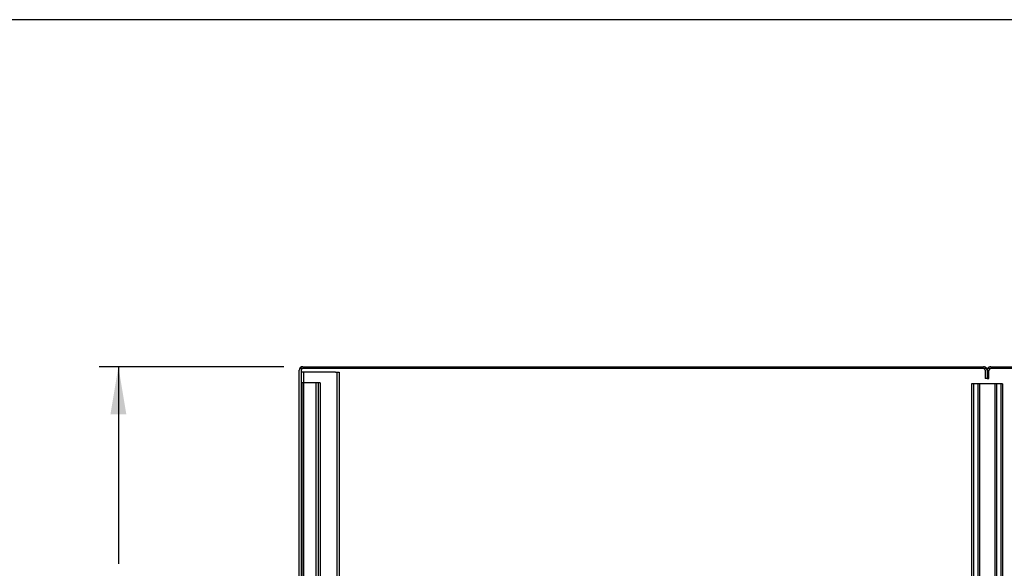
# Model space of a CAD drawing. Header units: inches. Extents: x 1 to 359, y -2 to 239.
# Tile 53 of 88: x 68 to 120, y 210 to 239. Entities that reach past the tile are written whole.
import ezdxf
from ezdxf.enums import TextEntityAlignment as Align
from ezdxf.lldxf.tags import DXFTag

# ---------------------------------------------------------------- set-up
doc = ezdxf.new("R2010")
doc.units = ezdxf.units.IN
doc.header["$MEASUREMENT"] = 0
for name, color, linetype in [('COM42890-3', 7, 'Continuous'), ('COM50677-1', 7, 'Continuous'), ('COM53964-2', 7, 'Continuous'), ('COM71298-8', 7, 'Continuous'), ('COM71300-8', 7, 'Continuous'), ('COM71301-8', 7, 'Continuous'), ('Default', 7, 'Continuous')]:
    doc.layers.add(name, color=color, linetype=linetype)
doc.styles.add('SEACAD_Times_New_Roman', font='times.ttf')
tags = doc.linetypes.add('HIDDEN2', pattern=[0.1875, 0.125, -0.0625]).pattern_tags.tags
tags[6:7] = [DXFTag(74, 4), DXFTag(75, 0), DXFTag(340, '0'), DXFTag(46, 0.0), DXFTag(50, 0.0), DXFTag(44, 0.0), DXFTag(45, 0.0)]
tags[4:5] = [DXFTag(74, 4), DXFTag(75, 0), DXFTag(340, '0'), DXFTag(46, 0.0), DXFTag(50, 0.0), DXFTag(44, 0.0), DXFTag(45, 0.0)]
doc.dimstyles.new('HAMMOND_(STH_-_540x360)', dxfattribs={"dimtxt": 2, "dimasz": 2.5, "dimexe": 1, "dimexo": 1, "dimgap": 0.5, "dimtad": 0, "dimtih": 1, "dimtoh": 1, "dimzin": 0, "dimdsep": 46, "dimtxsty": 'SEACAD_Times_New_Roman', "dimblk1": '_SE_FILLED', "dimblk2": '_SE_FILLED', "dimsah": 1, "dimcen": 1, "dimadec": 0, "dimazin": 0, "dimtfac": 0.8, "dimtofl": 0, "dimtmove": 0, "dimatfit": 3, "dimfxl": 1, "dimtolj": 1, "dimtzin": 0, "dimarcsym": 0})

# ---------------------------------------------------------------- blocks, each defined once
blk = doc.blocks.new('SE3')
at = {"layer": 'COM42890-3', "color": 7, "linetype": 'HIDDEN2'}
for p, q in [((118.316, 219.808), (118.178, 219.808)), ((118.178, 219.808), (118.178, 197.433)), ((118.273, 219.808), (118.273, 197.433)), ((119.665, 219.808), (118.316, 219.808)), ((118.497, 219.808), (118.497, 197.433)), ((118.592, 219.808), (118.592, 197.433)), ((119.389, 219.808), (119.389, 197.433)), ((119.484, 219.808), (119.484, 197.433)), ((119.803, 219.808), (119.665, 219.808)), ((119.708, 219.808), (119.708, 197.433)), ((119.803, 219.808), (119.803, 197.433))]:
    blk.add_line(p, q, dxfattribs=at)
at = {"layer": 'COM50677-1', "color": 7, "linetype": 'HIDDEN2'}
for p, q in [((83.241, 220.419), (83.056, 220.419)), ((83.181, 220.419), (83.181, 196.919)), ((84.871, 220.419), (83.241, 220.419)), ((84.871, 220.419), (85.056, 220.419)), ((84.931, 220.419), (84.931, 196.919)), ((85.056, 220.419), (85.056, 196.919))]:
    blk.add_line(p, q, dxfattribs=at)
at = {"layer": 'COM53964-2', "color": 7, "linetype": 'HIDDEN2'}
for p, q in [((83.194, 219.856), (83.056, 219.856)), ((83.151, 219.856), (83.151, 197.481)), ((83.918, 219.856), (83.194, 219.856)), ((83.835, 219.856), (83.835, 197.481)), ((84.056, 219.856), (83.918, 219.856)), ((83.961, 219.856), (83.961, 197.481)), ((84.056, 219.856), (84.056, 197.481))]:
    blk.add_line(p, q, dxfattribs=at)
at = {"layer": 'COM71298-8', "color": 7, "linetype": 'Continuous'}
for p, q in [((154.926, 220.603), (83.056, 220.603)), ((83.056, 220.603), (83.056, 209))]:
    blk.add_line(p, q, dxfattribs=at)
at = {"layer": 'COM71300-8', "color": 7, "linetype": 'Continuous'}
for p, q in [((82.961, 208.995), (82.961, 220.508)), ((83.151, 220.698), (118.801, 220.698))]:
    blk.add_line(p, q, dxfattribs=at)
at = {"layer": 'COM71300-8', "color": 7, "linetype": 'HIDDEN2'}
for p, q in [((118.896, 220.508), (118.896, 220.073)), ((118.991, 220.508), (118.991, 220.073)), ((118.991, 220.073), (118.896, 220.073))]:
    blk.add_line(p, q, dxfattribs=at)
at = {"layer": 'COM71300-8', "color": 7, "linetype": 'Continuous'}
for centre, start, end in [((83.151, 220.508), 90, 180), ((118.801, 220.508), 30, 90)]:
    blk.add_arc(centre, 0.19, start, end, dxfattribs=at)
at = {"layer": 'COM71300-8', "color": 7, "linetype": 'HIDDEN2'}
for centre, radius, start, end in [((83.151, 220.508), 0.095, 90, 180), ((118.801, 220.508), 0.095, 0, 90), ((118.801, 220.508), 0.19, 0, 30)]:
    blk.add_arc(centre, radius, start, end, dxfattribs=at)
at = {"layer": 'COM71301-8', "color": 7, "linetype": 'HIDDEN2'}
for p, q in [((119.086, 220.073), (119.086, 220.508)), ((118.991, 220.073), (119.086, 220.073))]:
    blk.add_line(p, q, dxfattribs=at)
at = {"layer": 'COM71301-8', "color": 7, "linetype": 'Continuous'}
blk.add_line((119.181, 220.698), (154.831, 220.698), dxfattribs=at)
at = {"layer": 'COM71301-8', "color": 7, "linetype": 'HIDDEN2'}
for radius, start in [(0.19, 150), (0.095, 90)]:
    blk.add_arc((119.181, 220.508), radius, start, 180, dxfattribs=at)
at = {"layer": 'COM71301-8', "color": 7, "linetype": 'Continuous'}
blk.add_arc((119.181, 220.508), 0.19, 90, 150, dxfattribs=at)
blk = doc.blocks.new('DMBLK129')
at = {"layer": 'Default', "linetype": 'Continuous', "transparency": 16777216}
for points in [[(73.074, 218.198), (73.907, 218.198), (73.49, 220.698)], [(73.074, 199.138), (73.49, 196.638), (73.907, 199.138)]]:
    blk.add_hatch(color=7, dxfattribs=at).paths.add_polyline_path(points)
at = {"layer": 'Default', "color": 7, "linetype": 'Continuous', "transparency": 16777216}
for p, q in [((82.151, 220.698), (72.49, 220.698)), ((73.49, 220.698), (73.49, 210.368)), ((73.49, 206.968), (73.49, 196.638)), ((82.056, 196.638), (72.49, 196.638))]:
    blk.add_line(p, q, dxfattribs=at)
at = {"layer": 'Default', "color": 7, "linetype": 'Continuous', "transparency": 16777216, "style": 'SEACAD_Times_New_Roman'}
blk.add_text('24.06', height=2, dxfattribs=at).set_placement((70.078, 209.668), align=Align.TOP_LEFT)
blk = doc.blocks.new('_SE_FILLED')
at = {"color": 0}
blk.add_line((0, 0), (-1, 0), dxfattribs=at)
blk.add_solid([(0, 0), (-1, -0.1665), (-1, 0.1665), (0, 0)], dxfattribs=at)
blk = doc.blocks.new('BORDER')
at = {"layer": 'Default', "color": 7, "linetype": 'Continuous'}
blk.add_line((0, 27.86), (-41.86, 27.86), dxfattribs=at)

msp = doc.modelspace()

# ---------------------------------------------------------------- block references
at = {"layer": 'Default', "color": 7, "xscale": 8.55, "yscale": 8.55, "zscale": 8.55}
msp.add_blockref('BORDER', (359.223, 0.67), dxfattribs=at)
at = {"layer": 'Default'}
msp.add_blockref('SE3', (0, 0), dxfattribs=at)

# ---------------------------------------------------------------- dimensions: what is measured, and where the dimension line sits
at = {"layer": 'Default', "color": 7, "linetype": 'Continuous'}
dim = msp.add_linear_dim(base=(73.49, 220.698), p1=(83.151, 220.698), p2=(83.056, 196.638), angle=269.7738, text='\\A1;<>', dimstyle='HAMMOND_(STH_-_540x360)', dxfattribs=at)
dim.commit()
dim.dimension.update_dxf_attribs({"geometry": 'DMBLK129', "text_midpoint": (73.49, 208.668), "dimtype": 161})

doc.saveas('drawing.dxf')
